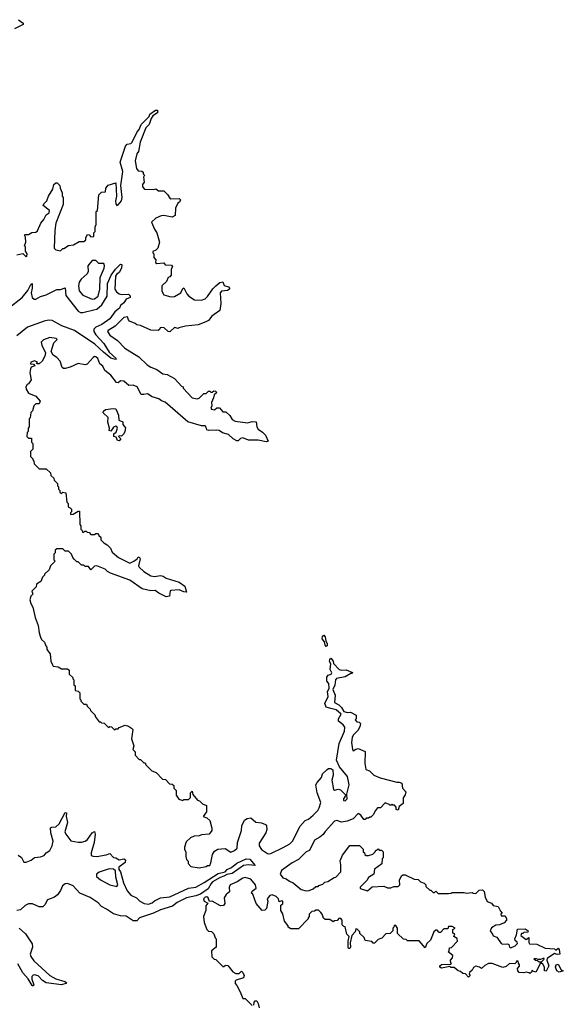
# Model space of a CAD drawing. Extents: x 2604950 to 2749250, y 940531 to 1028284.
# Tile 116 of 220: x 2692849 to 2697470, y 959129 to 967495. Entities that reach past the tile are written whole.
import ezdxf

# ---------------------------------------------------------------- set-up
doc = ezdxf.new("R2010")
doc.units = 0

msp = doc.modelspace()

# ---------------------------------------------------------------- linework, layer by layer
at = {"layer": '0CON05XD'}
for points in [[(2692840, 967495), (2692880, 967465), (2692880, 967455), (2692805, 967417.5)], [(2693848.6, 966541.4), (2693865, 966562.5), (2693881.2, 966605), (2693948.8, 966671.2), (2693955, 966692.5), (2694002.5, 966725), (2694020, 966725), (2694020, 966705), (2693981.7, 966678.3), (2693966.7, 966655), (2693948.8, 966605), (2693920, 966575), (2693874.2, 966455.8), (2693858, 966375), (2693846, 966354), (2693831.2, 966295), (2693840.7, 966230.7), (2693855, 966210), (2693887, 966207), (2693898.3, 966198.3), (2693900, 966185), (2693910, 966175), (2693902.5, 966157.5), (2693906.4, 966113.6), (2693892.5, 966095), (2693892.5, 966075), (2693910, 966055), (2693985, 966052.5), (2694005, 966057.5), (2694028.3, 966041.7), (2694075, 966040), (2694105, 966010), (2694125, 965977.5), (2694135, 965972.5), (2694205, 965976.7), (2694216.7, 965965), (2694207.5, 965945), (2694193.8, 965936.2), (2694172.5, 965895), (2694169.3, 965830.7), (2694145, 965817.5), (2694075, 965832.5), (2694050.7, 965829.3), (2694005, 965807.5), (2693970, 965775), (2693994.1, 965714.1), (2694016.2, 965685), (2694037.5, 965605), (2694022.5, 965555), (2694005, 965537.5), (2693980, 965525), (2693980, 965515), (2693990, 965505), (2693990, 965475), (2694007.5, 965455), (2694003, 965433), (2694015, 965423.3), (2694075, 965430), (2694085, 965412.5), (2694138.3, 965408.3), (2694147.5, 965395), (2694137.5, 965375), (2694136.7, 965325), (2694125, 965310), (2694112.5, 965305), (2694098.3, 965271.7), (2694057.5, 965235), (2694058.3, 965188.3), (2694075, 965157.5), (2694135, 965141.2), (2694165, 965143.8), (2694218.8, 965175), (2694235, 965210), (2694245, 965217.5), (2694270, 965165), (2694287.5, 965145), (2694335, 965116.2), (2694395, 965111.2), (2694425, 965124.3), (2694445, 965142), (2694490.9, 965209.1), (2694515.7, 965234.3), (2694549.3, 965260.7), (2694577, 965267), (2694587, 965237), (2694624.3, 965224.3), (2694633.8, 965215), (2694633.8, 965205), (2694615.6, 965194.4), (2694565, 965187.5), (2694552.5, 965175), (2694557.5, 965085), (2694550, 965025), (2694483.6, 964976.4), (2694455, 964940), (2694431.7, 964928.3), (2694365, 964902.5), (2694258.3, 964891.7), (2694203, 964877), (2694195, 964870), (2694165, 964880), (2694125, 964842.5), (2694110, 964845), (2694077.5, 964877.5), (2694055, 964880), (2694043.6, 964876.4), (2694038.3, 964861.7), (2694027, 964853), (2693965, 964857.5), (2693875, 964897.5), (2693845, 964902.5), (2693830, 964915), (2693783.9, 964933.9), (2693773.9, 964943.9), (2693765, 964970), (2693734.4, 964965.6), (2693659.5, 964890.5), (2693600, 964855), (2693596.2, 964845), (2693616.2, 964815), (2693679.5, 964769.5), (2693742.5, 964705), (2693860.7, 964630.7), (2693933.9, 964563.9), (2693965, 964543.3), (2694015, 964522.5), (2694065, 964487.5), (2694101.7, 964481.7), (2694166.4, 964446.4), (2694225, 964380), (2694240, 964375), (2694240, 964365), (2694315, 964282.5), (2694357, 964273), (2694375, 964280), (2694415, 964320), (2694435, 964320), (2694455, 964340), (2694465, 964340), (2694475, 964330), (2694485, 964330), (2694498.3, 964341.7), (2694515, 964340), (2694522.5, 964325), (2694501.2, 964308.8), (2694497, 964283), (2694478.3, 964241.7), (2694483.3, 964215), (2694472.5, 964195), (2694480, 964185), (2694505, 964180), (2694523.8, 964196.2), (2694547, 964197), (2694575, 964162.5), (2694602.5, 964162.5), (2694635, 964132.5), (2694655, 964097.5), (2694680, 964085), (2694785, 964068.8), (2694825, 964080), (2694858.3, 964078.3), (2694866.2, 964035), (2694875.9, 964015.9), (2694911.7, 963991.7), (2694937.5, 963965), (2694960, 963915), (2694945, 963907.5), (2694875, 963923.8), (2694795, 963921.2), (2694745, 963941.2), (2694725, 963936.7), (2694705, 963917.5), (2694695, 963916.7), (2694662.5, 963932.5), (2694625, 963971.2), (2694574.1, 963984.1), (2694545, 964003.3), (2694525, 964008), (2694453.8, 964003.8), (2694441.2, 964011.2), (2694435, 964032.5), (2694425, 964043.3), (2694393.6, 964043.6), (2694278.8, 964078.8), (2694085, 964246.7), (2694055, 964256.7), (2694032.5, 964275), (2693975, 964290), (2693935, 964316.7), (2693905, 964309.2), (2693881.7, 964311.7), (2693848.8, 964375), (2693815, 964390), (2693776.7, 964386.7), (2693735, 964423.3), (2693705, 964427.5), (2693685, 964410), (2693671.7, 964411.7), (2693622.5, 964475), (2693572.5, 964515), (2693555, 964550), (2693531.7, 964571.7), (2693512, 964615), (2693495, 964631.2), (2693485, 964633.3), (2693472.5, 964625), (2693421.7, 964568.3), (2693405, 964563.3), (2693345, 964573.8), (2693277.6, 964542.4), (2693235, 964531.4), (2693221.9, 964531.9), (2693211.3, 964541.3), (2693193, 964593), (2693165, 964624), (2693133.6, 964643.6), (2693117.5, 964675), (2693139.3, 964750.7), (2693167, 964777), (2693160, 964785), (2693105, 964795.8), (2693052.5, 964775), (2693032.5, 964755), (2693038.3, 964728.3), (2693067.5, 964665), (2693062.5, 964635), (2693040, 964595), (2693015, 964570), (2692995, 964570), (2692993, 964577), (2693000, 964585), (2692975, 964597.5), (2692942.5, 964585), (2692941.7, 964571.7), (2692967, 964567), (2692977.5, 964555), (2692946.7, 964543.3), (2692940.8, 964529.2), (2692936.7, 964495), (2692947.5, 964435), (2692925, 964400), (2692912.5, 964395), (2692902.5, 964375), (2692903.3, 964355), (2692923.1, 964323.1), (2692986.1, 964296.1), (2693022.5, 964255), (2693015, 964230), (2692985, 964230), (2692970, 964215), (2692957, 964173), (2692943, 964157), (2692937, 964113), (2692930, 964105), (2692930, 964035), (2692920, 964025), (2692920, 963995), (2692913, 963987), (2692910, 963955), (2692925, 963940), (2692948.3, 963938.3), (2692950, 963905), (2692960, 963895), (2692960, 963845), (2692940, 963825), (2692940, 963785), (2692960, 963765), (2692960, 963755), (2692970, 963745), (2692971.7, 963721.7), (2693015, 963680), (2693075, 963680), (2693110, 963645), (2693113, 963623), (2693138.3, 963598.3), (2693141.7, 963581.7), (2693170, 963555), (2693170, 963535), (2693180, 963525), (2693180, 963505), (2693190, 963495), (2693191.7, 963481.7), (2693205, 963470), (2693215, 963480), (2693240, 963475), (2693250, 963395), (2693260, 963385), (2693260, 963355), (2693278.3, 963348.3), (2693290, 963335), (2693290, 963315), (2693280, 963305), (2693281.7, 963291.7), (2693305, 963292.5), (2693345, 963320), (2693358.3, 963318.3), (2693360, 963205), (2693370, 963195), (2693370, 963165), (2693380, 963155), (2693381.7, 963141.7), (2693395, 963140), (2693401.7, 963148.3), (2693415, 963150), (2693421.7, 963141.7), (2693438.3, 963138.3), (2693455, 963120), (2693485, 963120), (2693495, 963130), (2693515, 963130), (2693521.7, 963111.7), (2693538.3, 963098.3), (2693540, 963075), (2693565, 963050), (2693593, 963033), (2693620, 963005), (2693635, 962970), (2693690, 962925), (2693785, 962877.5), (2693820, 962895), (2693846.4, 962913.6), (2693853.6, 962926.4), (2693865, 962930), (2693873.3, 962915), (2693858.8, 962855), (2693865, 962842.5), (2693905, 962806.7), (2693965, 962771.2), (2693995, 962763.8), (2694045, 962773.8), (2694067.7, 962767.7), (2694095, 962750), (2694205, 962716.7), (2694253, 962683), (2694268.3, 962631.7), (2694245, 962632.5), (2694205, 962650), (2694133.6, 962646.4), (2694128.3, 962641.7), (2694123, 962597), (2694095, 962592.5), (2694032.3, 962622.3), (2694000, 962645), (2693965, 962641.2), (2693889.5, 962659.5), (2693785, 962732), (2693622.3, 962792.3), (2693595.8, 962805.8), (2693575, 962826), (2693505, 962856), (2693485, 962853.3), (2693455, 962820), (2693435, 962850), (2693405, 962850), (2693395, 962860), (2693375, 962860), (2693345, 962890), (2693335, 962890), (2693311.7, 962911.7), (2693300, 962925), (2693290, 962955), (2693265, 962980), (2693235, 962980), (2693215, 963000), (2693165, 963000), (2693151.7, 962988.3), (2693150, 962965), (2693140, 962955), (2693140, 962905), (2693150, 962895), (2693110, 962855), (2693098.3, 962821.7), (2693060, 962785), (2693060, 962775), (2693041.7, 962758.3), (2693028.3, 962721.7), (2692991.7, 962698.3), (2692990, 962675), (2692951.7, 962638.3), (2692960, 962615), (2692943, 962597), (2692936.7, 962565), (2692944, 962535), (2692961.2, 962505), (2692980.8, 962415), (2693007.5, 962347.5), (2693014, 962285), (2693025, 962250), (2693035, 962230), (2693060, 962205), (2693070, 962175), (2693080, 962165), (2693080, 962145), (2693107, 962107), (2693113.6, 962043.6), (2693127.5, 962015), (2693135, 962002.5), (2693175, 961997.5), (2693205, 961980), (2693255, 961980), (2693268.3, 961968.3), (2693270, 961935), (2693300, 961905), (2693300, 961895), (2693310, 961885), (2693310, 961845), (2693320, 961835), (2693320, 961795), (2693345, 961790), (2693360, 961775), (2693360, 961725), (2693370, 961715), (2693370, 961705), (2693395, 961680), (2693418.3, 961678.3), (2693421.7, 961661.7), (2693448.3, 961638.3), (2693450, 961625), (2693490, 961585), (2693490, 961575), (2693525, 961530), (2693535, 961530), (2693545, 961520), (2693568.3, 961518.3), (2693605, 961480), (2693615, 961490), (2693628.3, 961488.3), (2693655, 961460), (2693665, 961470), (2693685, 961470), (2693695, 961480), (2693745, 961500), (2693775, 961493.3), (2693800, 961475), (2693810, 961465), (2693800, 961385), (2693820, 961325), (2693810, 961295), (2693830, 961275), (2693830, 961245), (2693865, 961210), (2693875, 961210), (2693905, 961180), (2693915, 961180), (2693920, 961165), (2693971.7, 961111.7), (2694008.3, 961098.3), (2694061.7, 961041.7), (2694088.3, 961038.3), (2694121.7, 961001.7), (2694145, 961000), (2694158.3, 960988.3), (2694160, 960965), (2694180, 960945), (2694180, 960905), (2694201.7, 960871.7), (2694235, 960860), (2694245, 960870), (2694285, 960870), (2694295, 960880)], [(2692825, 965497.5), (2692875, 965507.5), (2692905, 965480), (2692910, 965485), (2692912.5, 965505), (2692898.3, 965528.3), (2692897.5, 965565), (2692890, 965575), (2692900, 965605), (2692897.5, 965647.5), (2692890, 965665), (2692895, 965670), (2692925, 965670), (2692953, 965687), (2692985, 965690), (2692999.3, 965700.7), (2693028.8, 965765), (2693055, 965797.5), (2693074.2, 965835.8), (2693100, 965855), (2693103.3, 965875), (2693050, 965915), (2693055, 965930), (2693080, 965955), (2693093, 965997), (2693130, 966055), (2693140, 966095), (2693155, 966110), (2693168.3, 966108.3), (2693190, 966085), (2693193, 966063), (2693210, 966025), (2693210, 965995), (2693220, 965985), (2693217.5, 965925), (2693157.5, 965765), (2693147.5, 965705), (2693142.5, 965555), (2693155, 965540), (2693195, 965530), (2693215, 965550), (2693225, 965550), (2693265, 965577.5), (2693307, 965583), (2693355, 965610), (2693395, 965610), (2693410, 965625), (2693410, 965645), (2693425, 965670), (2693438.3, 965668.3), (2693455, 965650), (2693478.3, 965651.7), (2693480, 965685), (2693490, 965695), (2693490, 965735), (2693500, 965755), (2693500, 965865), (2693510, 965875), (2693521.7, 966008.3), (2693545, 966030), (2693578.3, 966031.7), (2693580, 966065), (2693601.7, 966088.3), (2693665, 966110), (2693672.5, 965995), (2693663.6, 965953.6), (2693665, 965930), (2693675, 965917.5), (2693685, 965922.5), (2693713.6, 965956.4), (2693719.2, 965985), (2693708, 966085), (2693726, 966205), (2693702.5, 966285), (2693748.8, 966421.2), (2693763.9, 966436.1), (2693795, 966444.2), (2693805, 966453.8), (2693848.6, 966541.4)], [(2692755, 965044.5), (2692869.1, 965135), (2692918.1, 965195), (2692945, 965246.2), (2692955, 965252.5), (2692955.6, 965215), (2692946.4, 965175), (2692955.4, 965135.4), (2692971.5, 965121.5), (2692985, 965120.4), (2693025, 965142.5), (2693075, 965157.8), (2693165, 965202.5), (2693196.4, 965203.6), (2693235, 965215.8), (2693242.3, 965152.3), (2693347.4, 965017.4), (2693365, 965007.7), (2693385, 965007.2), (2693478.6, 965028.6), (2693505, 965035.6), (2693546.4, 965073.6), (2693593.8, 965145), (2693595.8, 965255), (2693626.7, 965325), (2693663.3, 965375), (2693705, 965416.7), (2693717.5, 965415), (2693715, 965382.5), (2693695, 965346.7), (2693670.7, 965329.3), (2693663.6, 965316.4), (2693658.6, 965205), (2693672.5, 965182.5), (2693695, 965165.7), (2693715, 965160.8), (2693775, 965163.3), (2693789.3, 965149.3), (2693787.5, 965135), (2693755, 965120), (2693735, 965090), (2693705, 965067.5), (2693696.7, 965045), (2693657, 965013), (2693615.5, 964954.5), (2693548.1, 964905), (2693495, 964881.5), (2693480, 964865), (2693480, 964845), (2693496.7, 964816.7), (2693565, 964744), (2693609.6, 964669.6), (2693670, 964615), (2693662.5, 964607.5), (2693625, 964619.2), (2693560.9, 964670.9), (2693487.3, 964737.3), (2693315, 964854.6), (2693206.2, 964895), (2693125, 964940.6), (2693095, 964941.1), (2693057.6, 964932.4), (2692915, 964882.5), (2692825, 964808)], [(2693465, 965120.8), (2693485, 965122.9), (2693515, 965146.2), (2693529.2, 965205), (2693533.8, 965305), (2693567.3, 965385), (2693570, 965405), (2693563.3, 965423.3), (2693523, 965423), (2693495, 965450), (2693465, 965450), (2693427.5, 965405), (2693432.5, 965355), (2693423.8, 965335), (2693370.7, 965289.3), (2693354.4, 965265), (2693348.1, 965235), (2693355, 965190), (2693385, 965153.8), (2693465, 965120.8)], [(2693695, 963917.5), (2693680.7, 963920.7), (2693668.3, 963948.3), (2693650, 963955), (2693650, 963975), (2693668.3, 963991.7), (2693680, 964025), (2693675, 964040), (2693665, 964042.5), (2693647.7, 964032.3), (2693625, 964000), (2693610, 964005), (2693612.5, 964025), (2693597.5, 964075), (2693600, 964115), (2693560, 964155), (2693561.7, 964168.3), (2693578.3, 964181.7), (2693645, 964192.5), (2693665, 964190), (2693688.8, 964135), (2693693, 964093), (2693725, 964077.5), (2693726.7, 964055), (2693747.7, 964027.7), (2693743.3, 963995), (2693733.3, 963975), (2693715, 963957.5), (2693695, 963960), (2693690, 963955), (2693707.5, 963935), (2693695, 963917.5)], [(2695455, 962170), (2695445, 962180), (2695438.8, 962208.8), (2695420.8, 962235), (2695421.9, 962258.1), (2695433.8, 962266.2), (2695445, 962252.5), (2695452.5, 962215), (2695463.3, 962195), (2695462.5, 962175), (2695455, 962170)], [(2694295, 960880), (2694300, 960885), (2694300, 960925), (2694315, 960940), (2694321.7, 960911.7), (2694360, 960865), (2694378.3, 960858.3), (2694401.7, 960831.7), (2694438.3, 960818.3), (2694437.5, 960765), (2694410, 960725), (2694440, 960715), (2694465, 960690), (2694482.5, 960625), (2694482.5, 960605), (2694460, 960575), (2694395, 960570), (2694375, 960560), (2694333, 960557), (2694300, 960545), (2694265, 960510), (2694250, 960465), (2694250, 960445), (2694260, 960425), (2694260, 960385), (2694268.3, 960358.3), (2694280, 960345), (2694280, 960325), (2694305, 960300), (2694375, 960290), (2694435, 960300), (2694445, 960310), (2694465, 960310), (2694475, 960330), (2694488.3, 960401.7), (2694505, 960430), (2694533, 960447), (2694595, 960452.5), (2694645, 960421.2), (2694676.2, 960435), (2694696.7, 960455), (2694700, 960505), (2694733.3, 960605), (2694737.5, 960645), (2694760, 960695), (2694783, 960707), (2694815, 960712.5), (2694855, 960676.2), (2694905, 960670), (2694938.3, 960658.3), (2694947, 960647), (2694950, 960615), (2694942.5, 960585), (2694885, 960497.5), (2694883.9, 960476.1), (2694905, 960443.3), (2694955, 960411.2), (2694965, 960406.7), (2694985, 960411.2), (2695087.9, 960462.1), (2695145, 960492.5), (2695170.6, 960519.4), (2695230, 960640), (2695275, 960690), (2695305, 960703.8), (2695345, 960736.2), (2695383.3, 960775), (2695395, 960797.5), (2695407.5, 960845), (2695378, 960925), (2695367.5, 960995), (2695377.5, 961015), (2695413.3, 961055), (2695421.7, 961088.3), (2695462.5, 961125), (2695475, 961132.5), (2695495, 961132.5), (2695511.7, 961121.7), (2695512.5, 961075), (2695502.5, 961035), (2695517.5, 960955), (2695525, 960947.5), (2695555, 960956.7), (2695575, 960952.5), (2695620, 960905), (2695602.5, 960875), (2695601.7, 960861.7), (2695615, 960857.5), (2695632.5, 960875), (2695630, 960915), (2695650, 960995), (2695636.2, 961065), (2695566.4, 961146.4), (2695543.3, 961205), (2695563.9, 961346.1), (2695608.8, 961451.2), (2695612, 961485), (2695598.8, 961505), (2695558.8, 961535), (2695560, 961555), (2695582.5, 961595), (2695540, 961630), (2695495, 961644), (2695455, 961653.3), (2695444, 961685), (2695470, 961745), (2695466.2, 961785), (2695478.8, 961815), (2695476.7, 961855), (2695460, 961875), (2695460.7, 961909.3), (2695470, 961925), (2695496.7, 961933.3), (2695502.5, 961945), (2695488.8, 961975), (2695493, 962023), (2695482.5, 962042.5), (2695485, 962060), (2695495, 962070), (2695512.5, 962045), (2695517.5, 962025), (2695565, 961973.3), (2695585, 961967.5), (2695625, 961970), (2695678.3, 961948.3), (2695675, 961940), (2695665, 961940), (2695615, 961912.5), (2695541.7, 961898.3), (2695533.3, 961886.7), (2695529.2, 961840.8), (2695510, 961805), (2695531.2, 961755), (2695524.2, 961694.2), (2695562.5, 961675), (2695585, 961652.5), (2695605, 961617.5), (2695635, 961610), (2695661.7, 961611.7), (2695710, 961585), (2695710, 961555), (2695700, 961545), (2695715, 961530), (2695735, 961527.5), (2695746.4, 961516.4), (2695741.7, 961488.3), (2695723.8, 961455), (2695685, 961416.7), (2695674.3, 961395), (2695670, 961355), (2695677.5, 961295), (2695685, 961282.5), (2695705, 961297.5), (2695725, 961302.5), (2695785, 961277.5), (2695784, 961175), (2695792.5, 961125), (2695823, 961113), (2695860, 961075), (2695913, 961053), (2696055, 961017.5), (2696075, 961017.5), (2696097, 961007), (2696102.5, 960965), (2696130, 960935), (2696125, 960910), (2696107.5, 960885), (2696110, 960835), (2696075, 960810), (2696065, 960780), (2696050, 960785), (2696050, 960805), (2696035, 960820), (2696025, 960820), (2696015, 960830), (2696008.3, 960821.7), (2695995, 960820), (2695988.3, 960828.3), (2695955, 960840), (2695915, 960800), (2695891.7, 960798.3), (2695873, 960777), (2695855, 960740), (2695835, 960720), (2695825, 960720), (2695815, 960710), (2695795, 960710), (2695785, 960700), (2695775, 960700), (2695747.5, 960735), (2695725, 960750), (2695683.6, 960706.4), (2695633.8, 960686.2), (2695585, 960678), (2695545, 960690), (2695523.8, 960685), (2695445, 960598), (2695429.1, 960570.9), (2695401.2, 960548.8), (2695354.3, 960525), (2695313.2, 960436.8), (2695284.2, 960425), (2695219.5, 960360.5), (2695165, 960331.9), (2695075.8, 960265), (2695064.4, 960235), (2695084.5, 960204.5), (2695115, 960196.7), (2695143.3, 960175), (2695172.5, 960162.5), (2695242.5, 960105), (2695285, 960092.5), (2695310, 960095), (2695345, 960110), (2695365, 960130), (2695385, 960130), (2695391.7, 960138.3), (2695425, 960150), (2695443, 960167), (2695467, 960173), (2695523, 960207), (2695535, 960210), (2695580, 960255), (2695580, 960315), (2695573, 960347), (2695593, 960397), (2695655, 960480), (2695738.3, 960478.3), (2695768.3, 960448.3), (2695770, 960425), (2695780, 960415), (2695781.7, 960401.7), (2695795, 960392.5), (2695815, 960392.5), (2695850, 960405), (2695870, 960425), (2695875, 960440), (2695885, 960440), (2695895, 960450), (2695905, 960440), (2695925, 960440), (2695940, 960425), (2695940, 960375), (2695930, 960365), (2695928.3, 960321.7), (2695865, 960277.5), (2695860, 960235), (2695815, 960207.5), (2695798.8, 960181.2), (2695742.5, 960125), (2695743.9, 960113.9), (2695805, 960093.3), (2695845, 960127.5), (2695943, 960133), (2695975, 960120), (2696005, 960120), (2696028.3, 960131.7), (2696065, 960130), (2696080, 960145), (2696077.5, 960185), (2696095, 960220), (2696105, 960230), (2696125, 960230), (2696203, 960193), (2696235, 960190), (2696255, 960170), (2696288.3, 960158.3), (2696300, 960145), (2696301.7, 960131.7), (2696335, 960100), (2696345, 960100), (2696365, 960080), (2696375, 960080), (2696385, 960090), (2696405, 960070), (2696495, 960070), (2696517, 960073), (2696525, 960080), (2696625, 960080), (2696645, 960072.5), (2696695, 960080), (2696703, 960073), (2696725, 960070), (2696755, 960100), (2696781.7, 960101.7), (2696797, 960087), (2696805, 960040), (2696821.7, 960001.7), (2696858.3, 959988.3), (2696875, 959970), (2696915, 959960), (2696935, 959920), (2696950, 959905), (2696940, 959895), (2696941.7, 959881.7), (2696975, 959880), (2696987.5, 959855), (2696987, 959843), (2696967, 959823), (2696926.4, 959803.6), (2696895, 959802.5), (2696860.7, 959779.3), (2696847.5, 959755), (2696866.7, 959725), (2696875, 959712.5), (2696905, 959700), (2696942.5, 959645), (2696955, 959640), (2696995, 959642.5), (2697006.7, 959636.7), (2697012.5, 959615), (2697025, 959610), (2697060, 959625), (2697080, 959645), (2697078.3, 959658.3), (2697061.7, 959671.7), (2697057.5, 959685), (2697071.7, 959718.3), (2697081.7, 959768.3), (2697145, 959770), (2697170, 959755), (2697168.3, 959741.7), (2697135, 959740), (2697125, 959730), (2697115, 959730), (2697110, 959715), (2697155, 959680), (2697178.3, 959698.3), (2697177.5, 959655), (2697183.8, 959643.8), (2697245, 959640), (2697315, 959607.5), (2697395, 959600), (2697405, 959590), (2697426.1, 959606.1), (2697436, 959595), (2697440, 959555), (2697417, 959553), (2697395, 959560), (2697331.7, 959518.3), (2697330, 959505), (2697347.5, 959455), (2697325, 959410), (2697310, 959415), (2697310, 959445), (2697295, 959470), (2697285, 959480), (2697275, 959480), (2697237, 959403), (2697211.7, 959411.7), (2697205, 959420), (2697198.3, 959401.7), (2697185, 959390), (2697177.5, 959397.5), (2697155, 959402.5), (2697135, 959397.5), (2697095, 959400), (2697083, 959413), (2697080, 959435), (2697097, 959453), (2697097.5, 959465), (2697088.3, 959478.3), (2697087, 959497), (2697075, 959500), (2697070, 959485), (2697057, 959473), (2697013.6, 959476.4), (2696985, 959450), (2696955, 959443.3), (2696865, 959477.5), (2696833.8, 959476.2), (2696801.7, 959458.3), (2696775, 959432.5), (2696756.2, 959446.2), (2696725, 959453.3), (2696707, 959443), (2696695, 959420), (2696671.7, 959398.3), (2696670, 959385), (2696677.5, 959375), (2696665, 959360), (2696638.3, 959388.3), (2696615, 959390), (2696597, 959407), (2696575, 959412.5), (2696541.7, 959441.7), (2696515, 959443.3), (2696505, 959450), (2696435, 959437.5), (2696420, 959445), (2696420, 959455), (2696435, 959467.5), (2696515, 959470), (2696520, 959475), (2696515, 959480), (2696510, 959505), (2696527, 959523), (2696530, 959545), (2696490, 959575), (2696500, 959585), (2696501.7, 959608.3), (2696518.3, 959611.7), (2696570, 959665), (2696568.3, 959688.3), (2696540, 959705), (2696548.3, 959728.3), (2696530, 959735), (2696530, 959765), (2696550, 959775), (2696525, 959790), (2696495, 959790), (2696488.3, 959771.7), (2696455, 959770), (2696425, 959740), (2696415, 959740), (2696398.3, 959758.3), (2696385, 959760), (2696370, 959745), (2696340, 959675), (2696310, 959645), (2696295, 959610), (2696245, 959670), (2696145, 959670), (2696135, 959680), (2696111.7, 959681.7), (2696061.7, 959731.7), (2696060, 959775), (2696045, 959800), (2696031.7, 959798.3), (2696030, 959785), (2696020, 959775), (2696020, 959755), (2695998.3, 959731.7), (2695961.7, 959728.3), (2695928.3, 959691.7), (2695895, 959680), (2695865, 959650), (2695855, 959650), (2695841.7, 959661.7), (2695785, 959672.5), (2695777, 959697), (2695741.7, 959731.7), (2695740, 959745), (2695718.3, 959768.3), (2695705, 959770), (2695700, 959745), (2695672.5, 959715), (2695657, 959653), (2695660, 959615), (2695655.8, 959604.2), (2695645, 959603.3), (2695640, 959615), (2695640, 959665), (2695650, 959705), (2695630, 959725), (2695617, 959787), (2695605, 959790), (2695590, 959805), (2695590, 959845), (2695578.3, 959858.3), (2695565, 959860), (2695548.3, 959841.7), (2695525, 959840), (2695515, 959830), (2695485, 959850), (2695445, 959850), (2695431.7, 959861.7), (2695420, 959895), (2695408.3, 959908.3), (2695388.3, 959928.3), (2695365, 959930), (2695355, 959920), (2695333, 959917), (2695310, 959895), (2695310, 959875), (2695300, 959865), (2695300, 959855), (2695218.3, 959771.7), (2695155, 959770), (2695130, 959785), (2695130, 959795), (2695100, 959835), (2695087, 959897), (2695070, 959925), (2695068.3, 959971.7), (2695086, 959984), (2695087.1, 960005), (2695075, 960008), (2695055, 960000)], [(2692835, 960396.7), (2692865.8, 960375.8), (2692885, 960337.5), (2692905, 960336.7), (2692946.1, 960353.9), (2692975, 960376.7), (2693025, 960382.9), (2693056.7, 960395), (2693074.1, 960415.9), (2693105, 960437.5), (2693123.9, 960476.1), (2693133.8, 960515), (2693113.3, 960585), (2693112.3, 960627.7), (2693120, 960635), (2693155, 960638), (2693185, 960662), (2693235, 960760), (2693246.2, 960755), (2693243.6, 960726.4), (2693254.5, 960675), (2693233.5, 960593.5), (2693240, 960575), (2693285, 960517.5), (2693345, 960506.2), (2693375, 960506.7), (2693405, 960516.2), (2693425, 960530), (2693465, 960587.5), (2693485, 960597.5), (2693490, 960575), (2693481.2, 960505), (2693456.7, 960415), (2693457.5, 960395), (2693475, 960386.7), (2693505, 960386.2), (2693585, 960398.1), (2693615, 960410), (2693646.1, 960376.1), (2693665, 960374), (2693695, 960357.5), (2693735, 960364.2), (2693747.1, 960357.1), (2693746.4, 960333.6), (2693692.5, 960295), (2693692.5, 960275), (2693705.4, 960255.4), (2693730.5, 960160.5), (2693763.4, 960093.4), (2693795, 960055.5), (2693841.2, 960035), (2693871.4, 960005), (2693906, 959985), (2693945, 959979.6), (2693975, 959990.3), (2693995, 960007.8), (2694045, 960034.2), (2694125, 960041.4), (2694283.9, 960116.1), (2694345, 960125.5), (2694416.3, 960163.6), (2694535, 960240.9), (2694595, 960256), (2694614.1, 960275.9), (2694649.6, 960290.4), (2694695, 960329.1), (2694775, 960366.2), (2694805, 960363.3), (2694850, 960310), (2694795, 960314.4), (2694752.4, 960307.6), (2694655, 960241.1), (2694608.8, 960231.2), (2694585, 960217.1), (2694551.9, 960208.1), (2694489.2, 960170.8), (2694477, 960157), (2694449.8, 960110.2), (2694385, 960064.7), (2694345, 960049.6), (2694266.1, 960033.9), (2694186.9, 959993.1), (2694146.7, 959963.3), (2694045, 959931.1), (2693986.9, 959903.1), (2693867, 959863), (2693845, 959840), (2693815, 959840), (2693755, 959877.1), (2693705, 959880), (2693647.2, 959897.2), (2693588.3, 959938.3), (2693545, 959960), (2693515, 959990.6), (2693447, 960037), (2693361.2, 960075), (2693305, 960135.8), (2693255, 960156.7), (2693235, 960152.5), (2693212.5, 960135), (2693196.7, 960095), (2693171.7, 960058.3), (2693145, 960040), (2693084.1, 960015.9), (2693062.5, 959975), (2693045, 959957.5), (2693015, 959957.5), (2692957.5, 959982.5), (2692925, 959983.3), (2692895, 959967.5), (2692857, 959933), (2692825, 959927.5)], [(2693675, 960130), (2693682, 960145), (2693665, 960210), (2693663.9, 960263.9), (2693647.3, 960277.3), (2693608.6, 960281.4), (2693525, 960252), (2693502.5, 960235), (2693503.3, 960215), (2693535, 960188), (2693615, 960144.3), (2693675, 960130)], [(2695055, 960000), (2695048.8, 960025), (2695030, 960045), (2694995, 960058.1), (2694976.7, 960055), (2694952.5, 960025), (2694957.5, 960005), (2694947, 959943), (2694931.7, 959928.3), (2694910, 959925), (2694860, 959985), (2694830, 960065), (2694820, 960075), (2694825, 960090), (2694860, 960115), (2694854, 960145), (2694815, 960191.2), (2694766, 960206), (2694745, 960200.8), (2694699.1, 960170.9), (2694638.8, 960145), (2694630, 960125), (2694633.3, 960085), (2694605, 960062.5), (2694586, 960035), (2694593.6, 959986.4), (2694580.7, 959969.3), (2694555, 959966.7), (2694485, 960006.2), (2694462.5, 960002.5), (2694451.4, 960035), (2694441.2, 960041.2), (2694425, 960040.7), (2694411.6, 960025), (2694416.2, 960006.2), (2694447.5, 959987.5), (2694432.5, 959965), (2694430, 959925), (2694412.5, 959875), (2694417.5, 959825), (2694440, 959765), (2694455, 959750), (2694478.3, 959748.3), (2694498.3, 959728.3), (2694510, 959695), (2694520, 959685), (2694520, 959615), (2694480, 959585), (2694483, 959533), (2694501.7, 959511.7), (2694515, 959510), (2694575, 959450), (2694585, 959450), (2694598.3, 959461.7), (2694618.3, 959458.3), (2694660, 959405), (2694685, 959392.5), (2694715, 959392.5), (2694735, 959410), (2694745, 959400), (2694757.5, 959375), (2694752.5, 959355), (2694690, 959335), (2694680, 959325), (2694680, 959305), (2694695, 959290), (2694722.5, 959235), (2694745, 959180), (2694765, 959180), (2694825, 959120)], [(2692844.2, 959775), (2692897.9, 959727.9), (2692954.3, 959644.3), (2692957.8, 959615), (2692938.1, 959555), (2692943.3, 959535), (2692968.1, 959498.1), (2693106, 959375), (2693155, 959347.1), (2693233.6, 959323.6), (2693247.5, 959315), (2693242.5, 959305), (2693205.9, 959294.1), (2693075, 959311.9), (2693041.9, 959331.9), (2693005, 959370.6), (2692975, 959380), (2692962.4, 959377.6), (2692952.9, 959365), (2692952.9, 959342.9), (2692969.2, 959295), (2692965, 959283.8), (2692955, 959288.8), (2692920.8, 959345), (2692875, 959396.2), (2692833.9, 959473.9)], [(2697285, 959490), (2697308.3, 959511.7), (2697305, 959520), (2697275, 959510), (2697255, 959510), (2697243, 959517), (2697220, 959515), (2697233, 959503), (2697251.7, 959501.7), (2697265, 959490), (2697285, 959490)], [(2697435, 959402.5), (2697413.6, 959413.6), (2697402.5, 959445), (2697410, 959465), (2697425, 959470), (2697451.7, 959421.7), (2697470, 959415), (2697435, 959402.5)], [(2694838.3, 959121.7), (2694841.7, 959148.3), (2694851.7, 959158.3), (2694865, 959160), (2694877, 959137), (2694885, 959100)]]:
    msp.add_lwpolyline(points, dxfattribs=at)

doc.saveas('drawing.dxf')
